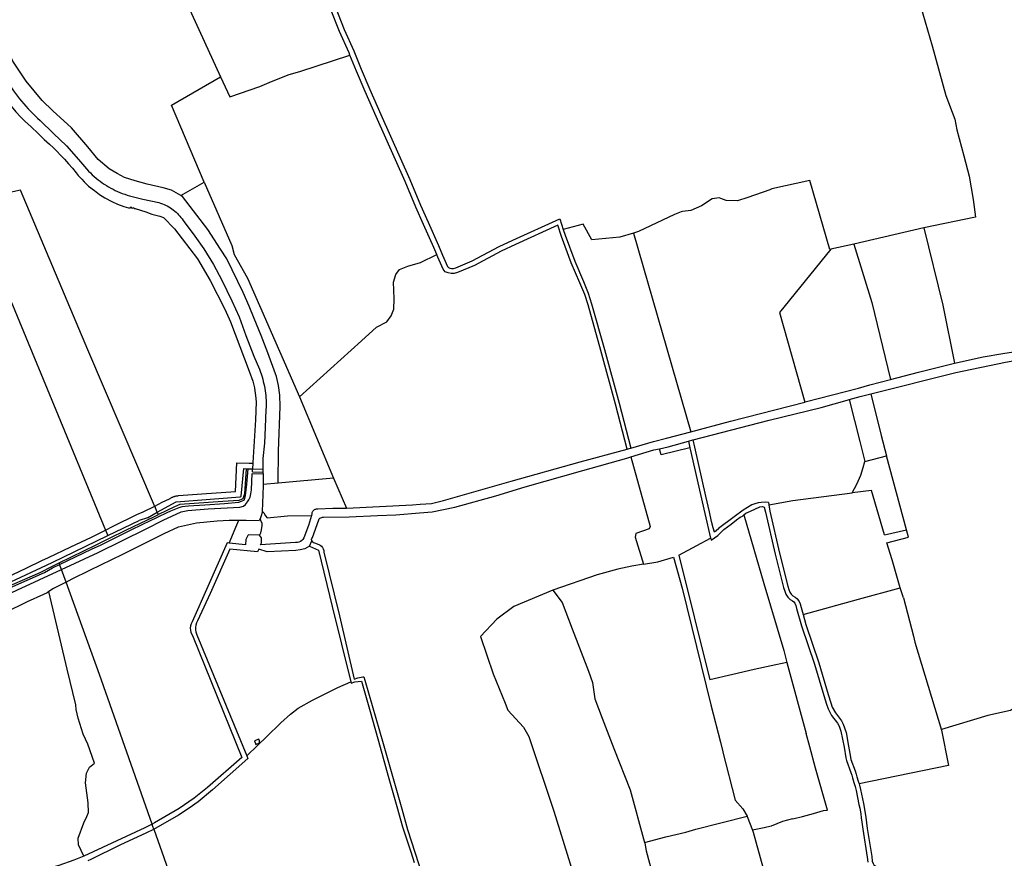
# Model space of a CAD drawing. Header units: inches. Extents: x 210911 to 224988, y 571697 to 586201.
# Tile 213 of 256: x 215300 to 216387, y 582224 to 583149. Entities that reach past the tile are written whole.
import ezdxf

# ---------------------------------------------------------------- set-up
doc = ezdxf.new("R2010")
doc.units = ezdxf.units.IN
doc.header["$MEASUREMENT"] = 0

msp = doc.modelspace()

# ---------------------------------------------------------------- linework, layer by layer
for points in [[(215477.968, 582954.821), (215467.85, 582960.688), (215458.453, 582963.298), (215440.731, 582967.295), (215427.488, 582971.025), (215415.674, 582974.951), (215407.593, 582979.044), (215398.969, 582984.173), (215386.636, 582994.592), (215375.245, 583008.752), (215357.177, 583029.561), (215336.763, 583048.333), (215324.819, 583059.65), (215307.244, 583081.228), (215292.676, 583103.338), (215267.906, 583158.26), (215211.208, 583285.59), (215199.341, 583311.177), (215088.415, 583552.524), (214995.444, 583756.355), (214990.61, 583766.953)], [(216207.526, 583463.746), (216209.455, 583457.752), (216224.477, 583411.067), (216241.018, 583354.848), (216247.83, 583326.505), (216268.763, 583252.733), (216307.168, 583120.185), (216322.252, 583065.285), (216332.27, 583039.117), (216334.631, 583027.239), (216342.247, 582998.787), (216348.032, 582976.273), (216352.684, 582950.485), (216355.112, 582931.067), (216298.253, 582919.414)], [(215364.857, 583433.634), (215371.344, 583421.592), (215385.38, 583387.18), (215402.284, 583349.574), (215424.037, 583298.332), (215435.505, 583274.186), (215521.917, 583086.05)], [(215664.678, 583109.867), (215663.675, 583112.343), (215653.227, 583135.926), (215643.285, 583160.995), (215637.787, 583172.562), (215616.175, 583218), (215612.872, 583227.264), (215604.465, 583248.782), (215601.989, 583254.189), (215604.683, 583255.286)], [(215648.39, 583163.312), (215658.395, 583138.084), (215668.837, 583114.517), (215676.981, 583094.427), (215686.511, 583072.045), (215698.696, 583044.261), (215730.59, 582972.466), (215742.526, 582944.334), (215750.933, 582925.349), (215762.54, 582899.922), (215766.855, 582889.217), (215772.505, 582876.546), (215773.439, 582875.377), (215774.731, 582874.824), (215776.878, 582874.445), (215778.973, 582874.445), (215781.39, 582875.099), (215799.564, 582882.682), (215829.275, 582898.617), (215844.511, 582905.55), (215896.218, 582929.234), (215900.12, 582917.236)], [(215521.917, 583086.05), (215532.219, 583063.62), (215565.104, 583075.329), (215577.904, 583080.547), (215597.491, 583088.533), (215609.2, 583091.771), (215664.678, 583109.867)], [(215760.541, 582889.901), (215757.394, 582897.71), (215745.814, 582923.08), (215737.346, 582942.2), (215725.448, 582970.247), (215693.585, 583041.973), (215681.363, 583069.842), (215671.797, 583092.307), (215664.678, 583109.867)], [(215503.927, 582969.471), (215467.595, 583054.705), (215521.917, 583086.05)], [(215273.872, 583078.191), (215277.908, 583072.242), (215282.482, 583065.81), (215286.633, 583059.255), (215290.867, 583053.39), (215295.928, 583047.429), (215300.941, 583041.805), (215306.327, 583036.644), (215312.304, 583031.209), (215320.921, 583023.156), (215327.297, 583016.682), (215333.004, 583011.5), (215337.336, 583007.6), (215341.209, 583003.756), (215345.289, 582999.29), (215349.725, 582994.943), (215353.838, 582990.047), (215358.441, 582985.007), (215362.477, 582979.945), (215364.71, 582976.976), (215366.848, 582974.66), (215368.585, 582973.109)], [(215289.144, 583076.634), (215291.179, 583073.581), (215293.271, 583070.567), (215295.419, 583067.593), (215297.623, 583064.66), (215299.882, 583061.769), (215302.194, 583058.921), (215304.56, 583056.117), (215306.979, 583053.358), (215309.449, 583050.645), (215311.97, 583047.979), (215314.54, 583045.362), (215317.159, 583042.793), (215319.827, 583040.273), (215322.541, 583037.805)], [(215322.541, 583037.805), (215337.478, 583023.422), (215351.87, 583009.625), (215364.901, 582994.704), (215376.231, 582981.773)], [(215376.231, 582981.773), (215378.2, 582979.772), (215380.224, 582977.828), (215382.302, 582975.941), (215384.431, 582974.112), (215386.611, 582972.344), (215388.84, 582970.638), (215391.116, 582968.994), (215393.436, 582967.415), (215395.8, 582965.902), (215398.205, 582964.455), (215400.65, 582963.076), (215403.133, 582961.766), (215405.651, 582960.526), (215408.203, 582959.358), (215410.786, 582958.26), (215413.4, 582957.236), (215416.041, 582956.285), (215418.707, 582955.409), (215421.397, 582954.607)], [(215368.585, 582973.109), (215371.268, 582969.924), (215376.038, 582965.375), (215382.645, 582960.331), (215388.367, 582956.129), (215394.206, 582952.483), (215401.705, 582948.259), (215408.048, 582945.449), (215415.225, 582942.748), (215420.077, 582941.257), (215421.559, 582941.235), (215422.027, 582941.363), (215422.65, 582941.843), (215422.941, 582942.208), (215423.117, 582942.289), (215423.308, 582941.872), (215423.662, 582941.421), (215424.235, 582941.078), (215425.106, 582941.305), (215425.648, 582941.635), (215425.67, 582941.371), (215426.337, 582940.695), (215427.566, 582940.403), (215439.322, 582936.805), (215445.905, 582934.503), (215454.906, 582932.025), (215458.718, 582930.748), (215470.91, 582918.075), (215496.235, 582885.047)], [(215477.968, 582954.821), (215503.927, 582969.471)], [(215503.927, 582969.471), (215534.267, 582899.764), (215536.991, 582889.999), (215551.525, 582863.658), (215564.923, 582833.683), (215608.892, 582732.89)], [(216195.34, 582895.612), (216194.403, 582895.406), (216172.421, 582971.524), (216130.337, 582962.258), (216127.959, 582961.141), (216103.834, 582952.545), (216092.465, 582949.037), (216079.953, 582949.438), (216073.946, 582951.565), (216072.102, 582952.218), (216064.439, 582951.252), (216052.766, 582943.665), (216040.826, 582938.268), (216031.894, 582937.359), (216030.233, 582936.751), (216022.963, 582934.09), (215983.315, 582915.277), (215977.467, 582913.431)], [(215449.038, 582612.465), (215375.285, 582784.636), (215301.024, 582960.67), (215247.3, 582949.11), (215244.586, 582948.206)], [(215421.397, 582954.607), (215436.071, 582950.997), (215453.838, 582947.178)], [(215585.287, 582637.495), (215585.323, 582638.317), (215585.89, 582672.692), (215587.77, 582722.196), (215587.422, 582734.55), (215585.682, 582745.165), (215583.458, 582755.078), (215582.414, 582758.21), (215573.887, 582781.354), (215566.669, 582800.488), (215559.118, 582819.143), (215553.368, 582832.986), (215546.785, 582847.875), (215528.688, 582884.939), (215521.956, 582895.771), (215507.861, 582917.522), (215479.856, 582953.727), (215477.968, 582954.821)], [(215244.586, 582948.206), (215394.827, 582585.706)], [(215453.838, 582947.178), (215455.728, 582946.562), (215457.592, 582945.871), (215459.426, 582945.105), (215461.228, 582944.267), (215462.995, 582943.357), (215464.725, 582942.376), (215466.413, 582941.327), (215468.058, 582940.211), (215469.657, 582939.03), (215471.207, 582937.786), (215472.705, 582936.48), (215474.15, 582935.115), (215475.54, 582933.693), (215476.871, 582932.217), (215478.141, 582930.688), (215479.349, 582929.11), (215480.493, 582927.484), (215481.571, 582925.814)], [(215481.571, 582925.814), (215493.491, 582909.953), (215503.234, 582896.211), (215514.049, 582878.8), (215523.204, 582861.487), (215534.2, 582838.563), (215542.291, 582820.95), (215549.789, 582800.332), (215558.598, 582777.669), (215564.843, 582763.274), (215567.581, 582754.735)], [(215970.565, 582675.001), (215957.858, 582724.808), (215941.635, 582783.914), (215927.423, 582834.228), (215923.814, 582845.792), (215918.583, 582858.449), (215908.856, 582880.792), (215898.159, 582909.69), (215894.119, 582922.112), (215847.339, 582900.685), (215831.746, 582893.589), (215801.974, 582877.62), (215783.207, 582869.788), (215779.718, 582868.845), (215776.39, 582868.845), (215773.114, 582869.424), (215769.941, 582870.784), (215767.684, 582873.607), (215761.693, 582887.044), (215760.541, 582889.901)], [(215977.467, 582913.431), (215962.698, 582908.768), (215931.784, 582906.151), (215921.97, 582923.325), (215900.12, 582917.236)], [(216298.253, 582919.414), (216220.997, 582901.249)], [(216298.253, 582919.414), (216318.968, 582833.855), (216331.828, 582770.007)], [(215900.12, 582917.236), (215902.129, 582911.06), (215912.749, 582882.371), (215922.485, 582860.004), (215927.77, 582847.216), (215931.443, 582835.448), (215945.669, 582785.086), (215961.924, 582725.862), (215974.613, 582676.126)], [(215977.467, 582913.431), (216040.861, 582694.195)], [(216220.997, 582901.249), (216195.34, 582895.612)], [(216220.997, 582901.249), (216240.64, 582836.733), (216261.451, 582751.909)], [(215608.892, 582732.89), (215677.452, 582794.622), (215693.874, 582809.716), (215705.228, 582815.393), (215710.224, 582821.978), (215712.949, 582829.472), (215713.403, 582841.053), (215712.949, 582850.59), (215712.722, 582859.219), (215715.447, 582867.621), (215719.307, 582873.298), (215728.39, 582876.932), (215742.513, 582881.011), (215760.541, 582889.901)], [(216195.34, 582895.612), (216138.939, 582825.757), (216166.749, 582726.978)], [(215496.235, 582885.047), (215510.424, 582861.293), (215526.185, 582830.235), (215528.207, 582826.342), (215532.758, 582815.459), (215553.596, 582760.917), (215557.45, 582749.941), (215558.469, 582745.799), (215559.392, 582742.727), (215559.728, 582739.212), (215560.426, 582734.347), (215560.969, 582727.208), (215560.269, 582707.344), (215557.594, 582660.248)], [(216331.828, 582770.007), (216363.513, 582776.955), (216385.183, 582780.425), (216392.135, 582781.538), (216420.931, 582785.646), (216441.802, 582787.641), (216488.317, 582790.51), (216513.307, 582792.899), (216516.748, 582793.508), (216521.29, 582794.088), (216525.301, 582794.382), (216529.547, 582794.473), (216533.384, 582794.363), (216537.301, 582794.059), (216563.5, 582789.18), (216588.311, 582785.24), (216592.776, 582785.126)], [(216239.792, 582735.951), (216241.231, 582736.291), (216333.515, 582759.658), (216388.309, 582771.045), (216409.151, 582774.731), (216440.069, 582777.495), (216489.51, 582780.42), (216514.569, 582783.123), (216535.204, 582783.056), (216558.698, 582778.615), (216577.355, 582776.133), (216594.532, 582775.083), (216605.482, 582774.557)], [(216261.451, 582751.909), (216292.27, 582760.04), (216331.828, 582770.007)], [(215567.581, 582754.735), (215568.347, 582752.244), (215569.044, 582749.732), (215569.673, 582747.203), (215570.233, 582744.658), (215570.724, 582742.098), (215571.144, 582739.526), (215571.495, 582736.943), (215571.775, 582734.352), (215571.985, 582731.754), (215572.124, 582729.151), (215572.192, 582726.546), (215572.19, 582723.94), (215572.116, 582721.334), (215571.972, 582718.732)], [(216166.749, 582726.978), (216167.229, 582727.102), (216226.06, 582742.456), (216238.495, 582745.854), (216261.271, 582751.862), (216261.451, 582751.909)], [(216215.834, 582729.815), (216227.83, 582733.123), (216239.792, 582735.951)], [(216239.792, 582735.951), (216250.996, 582690.175), (216257.088, 582667.6)], [(215608.892, 582732.89), (215646.548, 582643.013)], [(216040.861, 582694.195), (216084.578, 582705.79), (216166.749, 582726.978)], [(216043.572, 582685.263), (216127.511, 582706.839), (216184.668, 582720.896), (216213.462, 582729.161), (216215.834, 582729.815)], [(216215.834, 582729.815), (216227.52, 582683.44), (216232.865, 582661.41)], [(215571.972, 582718.732), (215571.066, 582698.946), (215570.161, 582681.802), (215568.462, 582664.756), (215568.582, 582653.024)], [(215974.613, 582676.126), (215999.826, 582683.335), (216014.242, 582687.135), (216040.861, 582694.195)], [(216006.407, 582675.498), (216015.957, 582677.59), (216038.209, 582683.777)], [(216038.209, 582683.777), (216043.289, 582685.19), (216043.572, 582685.263)], [(216038.209, 582683.777), (216039.855, 582676.573)], [(216066.956, 582583.369), (216065.63, 582588.351), (216063.843, 582595.068), (216061.67, 582605.778), (216057.648, 582623.087), (216045.358, 582677.373), (216043.572, 582685.263)], [(215660.927, 582609.818), (215733.847, 582613.683), (215741.994, 582614.451), (215754.642, 582615.154), (215754.637, 582615.164), (215767.904, 582618.272), (215842.67, 582639.512), (215918.798, 582660.937), (215970.565, 582675.001)], [(215970.565, 582675.001), (215972.876, 582675.629), (215974.613, 582676.126)], [(215974.837, 582666.632), (215991.712, 582671.837), (216000, 582674.095), (216006.407, 582675.498)], [(216039.855, 582676.573), (216008.154, 582668.574), (216006.407, 582675.498)], [(216039.855, 582676.573), (216040.173, 582675.182), (216056.424, 582604.047), (216062.817, 582576.963)], [(215475.412, 582623.739), (215501.235, 582625.683), (215538.245, 582628.419), (215539.899, 582659.925)], [(215539.899, 582659.925), (215553.548, 582659.619)], [(215553.548, 582659.619), (215557.519, 582659.557)], [(215557.555, 582659.556), (215557.202, 582653.353)], [(215557.519, 582659.557), (215557.555, 582659.556)], [(215557.594, 582660.248), (215557.555, 582659.556)], [(215622.588, 582573.916), (215622.377, 582575.172), (215622.627, 582576.42), (215623.301, 582577.494), (215630.273, 582597.096), (215630.834, 582598.055), (215631.571, 582598.825), (215632.456, 582599.407), (215633.462, 582599.781), (215634.535, 582599.919), (215635.612, 582599.81), (215663.662, 582600.291), (215695.124, 582601.723), (215715.468, 582602.503), (215741.255, 582604.924), (215755.373, 582605.903), (215780.387, 582610.954), (215825.563, 582623.325), (215858.074, 582633.265), (215921.649, 582651.391), (215970.364, 582665.252), (215974.837, 582666.632)], [(215974.837, 582666.632), (215995.888, 582589.796), (215994.862, 582587.232), (215980.246, 582581.847), (215979.477, 582578), (215988.762, 582548.176)], [(216218.981, 582626.715), (216224.294, 582636.231), (216228.566, 582646.139), (216231.02, 582654.773), (216232.865, 582661.41)], [(216232.865, 582661.41), (216257.088, 582667.6)], [(216279.085, 582586.13), (216257.088, 582667.6)], [(215344.208, 582547.754), (215379.503, 582564.471), (215389.893, 582569.594), (215421.609, 582585.23), (215436.642, 582592.641), (215443.082, 582595.625), (215462.778, 582604.948), (215467.117, 582606.91), (215472.31, 582609.195), (215476.179, 582610.622), (215479.39, 582611.613), (215482.674, 582612.182), (215486.383, 582612.569), (215504.643, 582613.745), (215526.195, 582615.106), (215542.146, 582616.437), (215544.984, 582617.606), (215548.13, 582619.155), (215549.399, 582623.994), (215550.984, 582636.386), (215552.228, 582653.422)], [(215346.184, 582542.296), (215386.891, 582561.075), (215439.793, 582587.01), (215458.584, 582596.678), (215478.229, 582605.959), (215485.886, 582607.206), (215508.196, 582609.149), (215543.133, 582611.05), (215547.252, 582612.112), (215549.355, 582613.966), (215551.602, 582616.804), (215553.019, 582618.931), (215553.198, 582619.199), (215554.659, 582621.964), (215555.435, 582625.707), (215555.878, 582630.036), (215556.897, 582647.972)], [(215452.032, 582605.476), (215472.703, 582616.965), (215543.304, 582622.258), (215544.501, 582623.214), (215547.628, 582653.544)], [(215550.193, 582653.476), (215548.192, 582625.851), (215546.421, 582620.268), (215542.153, 582618.272)], [(215547.628, 582653.544), (215550.193, 582653.476)], [(215550.193, 582653.476), (215552.228, 582653.422)], [(215552.228, 582653.422), (215557.202, 582653.353)], [(215556.897, 582647.972), (215568.911, 582647.821)], [(215557.003, 582649.843), (215557.202, 582653.353)], [(215557.003, 582649.843), (215568.578, 582649.659)], [(215557.202, 582653.353), (215568.582, 582653.024)], [(215568.578, 582649.659), (215568.577, 582649.173), (215568.911, 582647.821)], [(215568.582, 582653.024), (215568.578, 582649.659)], [(215568.911, 582647.821), (215568.955, 582647.645), (215568.713, 582636.003)], [(215585.287, 582637.495), (215568.713, 582636.003)], [(215646.548, 582643.013), (215585.287, 582637.495)], [(215646.548, 582643.013), (215660.927, 582609.818)], [(215568.713, 582636.003), (215568.686, 582634.72), (215568.029, 582615.421), (215567.806, 582606.663)], [(216153.401, 582618.348), (216218.981, 582626.715)], [(216240.22, 582629.316), (216218.981, 582626.715)], [(216254.52, 582580.364), (216240.22, 582629.316)], [(215449.134, 582612.242), (215457.464, 582616.481), (215465.539, 582620.154)], [(215542.153, 582618.272), (215524.454, 582617.352), (215476.918, 582613.845), (215471.074, 582611.507), (215453.21, 582602.727)], [(215465.539, 582620.154), (215466.08, 582620.543), (215466.635, 582620.911), (215467.202, 582621.259), (215467.783, 582621.586), (215468.374, 582621.891), (215468.977, 582622.175), (215469.589, 582622.436), (215470.211, 582622.675), (215470.841, 582622.891), (215471.479, 582623.083), (215472.123, 582623.252), (215472.772, 582623.398), (215473.427, 582623.519), (215474.086, 582623.617), (215474.748, 582623.69), (215475.412, 582623.739)], [(216126.516, 582616.031), (216123.199, 582616.346), (216118.41, 582616.233), (216115.183, 582615.671), (216111.619, 582614.661), (216108.407, 582613.428), (216098.567, 582607.642), (216088.713, 582600.489), (216071.632, 582587.357), (216071.32, 582587.117), (216066.956, 582583.369)], [(216126.516, 582616.031), (216126.957, 582613.496)], [(216126.957, 582613.496), (216153.401, 582618.348)], [(215429.25, 582602.727), (215436.404, 582605.764)], [(215436.404, 582605.764), (215449.134, 582612.242)], [(215441.052, 582599.374), (215452.032, 582605.476)], [(215449.134, 582612.242), (215449.038, 582612.465)], [(215452.032, 582605.476), (215449.134, 582612.242)], [(215453.21, 582602.727), (215452.032, 582605.476)], [(215567.806, 582606.663), (215567.762, 582604.95), (215566.659, 582601.385), (215565.453, 582598.159)], [(215567.806, 582606.663), (215569.698, 582604.791), (215571.597, 582601.288), (215573.196, 582599.162), (215595.786, 582601.594), (215622.259, 582601.723)], [(215622.259, 582601.723), (215622.812, 582603.424), (215622.86, 582604.269), (215623.032, 582605.082), (215623.33, 582605.878), (215623.741, 582606.612), (215624.262, 582607.281), (215624.871, 582607.856), (215625.486, 582608.29), (215626.154, 582608.637), (215626.864, 582608.892), (215627.606, 582609.049), (215628.357, 582609.105), (215629.104, 582609.059), (215645.722, 582609.829), (215660.115, 582609.775), (215660.927, 582609.818)], [(216099.458, 582602.52), (216101.677, 582604.359), (216106.735, 582606.769), (216117.047, 582611.201), (216120.087, 582611.852), (216121.87, 582610.852), (216123.264, 582605.6), (216133.986, 582559.225), (216143.354, 582522.511), (216144.527, 582518.419), (216145.872, 582514.893), (216147.844, 582511.582), (216150.681, 582509.113), (216153.231, 582507.602), (216154.574, 582506.565), (216155.813, 582505.069), (216156.921, 582502.651), (216157.706, 582499.219), (216163.235, 582479.934), (216177.264, 582437.707), (216187.609, 582402.996), (216190.661, 582393.463), (216192.488, 582388.423), (216196.361, 582381.153), (216202.999, 582372.556), (216204.509, 582369.516), (216206.518, 582363.714), (216210.148, 582346.22), (216212.126, 582334.479), (216212.584, 582331.345), (216217.706, 582318.271), (216218.593, 582315.248), (216219.294, 582312.164), (216220.83, 582307.167), (216222.239, 582302.769), (216223.329, 582298.238), (216226.517, 582282.931), (216227.296, 582278.801), (216228.5, 582272.418), (216229.096, 582268.255), (216229.749, 582263.359), (216230.753, 582255.823), (216235.644, 582224.752), (216236.334, 582219.16)], [(216126.957, 582613.496), (216128.136, 582606.726), (216138.86, 582560.344), (216148.176, 582523.833), (216149.274, 582520.006), (216150.389, 582517.079), (216151.73, 582514.828), (216153.621, 582513.183), (216156.047, 582511.746), (216158.07, 582510.184), (216160.086, 582507.749), (216161.679, 582504.273), (216162.551, 582500.461), (216164.865, 582492.39)], [(215351.236, 582528.337), (215358.201, 582531.812), (215377.602, 582541.594), (215413.801, 582559.017), (215434.617, 582569.335), (215459.673, 582582.029), (215475.36, 582589.353), (215495.421, 582593.614), (215518.054, 582595.997), (215531.199, 582596.767), (215542.086, 582596.788)], [(215394.827, 582585.706), (215403.325, 582589.864), (215429.25, 582602.727)], [(215397.378, 582579.552), (215432.118, 582596.254)], [(215398.681, 582576.409), (215417.865, 582585.89), (215448.085, 582600.208), (215453.21, 582602.727)], [(215441.052, 582599.374), (215432.118, 582596.254)], [(215539.869, 582591.591), (215542.086, 582596.788)], [(215542.086, 582596.788), (215550.226, 582596.803)], [(215550.226, 582596.803), (215564.494, 582596.342)], [(215565.453, 582598.159), (215565.318, 582597.799), (215564.494, 582596.342)], [(215622.259, 582601.723), (215618.737, 582590.887), (215613.614, 582577.03), (215612.667, 582575.501), (215611.454, 582574.205), (215609.987, 582573.156), (215608.368, 582572.428), (215606.605, 582572.025), (215604.428, 582571.954), (215566.077, 582569.384), (215567.03, 582571.521), (215567.166, 582577.017), (215564.948, 582579.942)], [(215564.948, 582579.942), (215565.191, 582580.441), (215566.209, 582582.528), (215567.182, 582585.962), (215567.783, 582590.677), (215567.649, 582592.915), (215566.167, 582596.453), (215565.453, 582598.159)], [(216062.817, 582576.963), (216062.969, 582576.317), (216063.42, 582574.408), (216070.915, 582579.724), (216072.978, 582581.871), (216077.196, 582586.26), (216085.504, 582592.266), (216091.295, 582597.008), (216095.366, 582600.044), (216097.794, 582601.142), (216099.458, 582602.52)], [(216099.458, 582602.52), (216121.469, 582526.646), (216143.497, 582453.007), (216147.055, 582439.768)], [(215331.827, 582555.503), (215356.465, 582567.224), (215379.226, 582578.073), (215394.827, 582585.706)], [(215394.827, 582585.706), (215394.882, 582585.574)], [(215394.882, 582585.574), (215397.378, 582579.552)], [(215531.257, 582571.413), (215539.869, 582591.591)], [(216254.52, 582580.364), (216279.085, 582586.13)], [(216271.903, 582521.879), (216263.124, 582552.729), (216257.277, 582571.591), (216281.355, 582577.724), (216279.085, 582586.13)], [(215256.613, 582512.784), (215266.274, 582517.62), (215335.849, 582549.971), (215397.378, 582579.552)], [(215343.615, 582549.391), (215384.356, 582569.33), (215398.681, 582576.409)], [(215531.257, 582571.413), (215529.213, 582571.648), (215507.757, 582523.578), (215490.435, 582484.547), (215489.395, 582482.404), (215488.706, 582479.997), (215488.453, 582477.587), (215488.614, 582475.176), (215489.2, 582472.781), (215490.696, 582469.27), (215545.298, 582334.612), (215507.461, 582301.743), (215492.615, 582289.703), (215476.223, 582278.494), (215448.805, 582262.48), (215446.288, 582261.216)], [(215564.948, 582579.942), (215564.866, 582580.05), (215552.786, 582580.302), (215551.945, 582579.853), (215549.748, 582575.228), (215549.248, 582569.34), (215531.257, 582571.413)], [(215620.182, 582567.992), (215622.588, 582573.916)], [(215622.588, 582573.916), (215623.23, 582572.82), (215624.228, 582572.019), (215625.432, 582571.63), (215630.217, 582569.896), (215631.84, 582569.054), (215633.266, 582567.892), (215634.419, 582566.47), (215635.256, 582564.851), (215635.749, 582563.083), (215635.872, 582561.247), (215652.958, 582490.955), (215669.33, 582421.25), (215673.22, 582422.756), (215678.758, 582423.698), (215680.134, 582423.832), (215681.209, 582420.078), (215701.197, 582350.287), (215721.755, 582277.997), (215728.224, 582255.179), (215744.8, 582204.059)], [(216027.673, 582558.14), (216047.386, 582568.747), (216062.817, 582576.963)], [(215620.182, 582567.992), (215615.006, 582565.179), (215609.852, 582563.923), (215604.793, 582563.154), (215573.459, 582561.549), (215563.96, 582564.638), (215562.652, 582561.707), (215532.212, 582564.764), (215510.27, 582515.677), (215496.383, 582485.547), (215495.308, 582483.269), (215494.593, 582480.884), (215494.239, 582478.401), (215494.267, 582475.818), (215494.682, 582473.312), (215495.743, 582470.241), (215550.774, 582336.612)], [(215620.182, 582567.992), (215630.018, 582563.67), (215644.94, 582501.244), (215665.638, 582418.124)], [(215114.469, 582441.4), (215121.743, 582444.858), (215158.009, 582463.676), (215173.595, 582470.495), (215184.115, 582474.781), (215192.492, 582478.677), (215205.393, 582484.424), (215254.682, 582508.386), (215257.77, 582509.871), (215274.943, 582518.127), (215322.556, 582539.043), (215335.608, 582545.472), (215343.615, 582549.391)], [(215261.675, 582522.861), (215284.853, 582533.003), (215307.255, 582543.525), (215324.43, 582552.066)], [(215324.43, 582552.066), (215331.827, 582555.503)], [(215343.615, 582549.391), (215344.208, 582547.754)], [(215988.762, 582548.176), (216004.35, 582550.82), (216021.721, 582555.971), (216031.187, 582521.635), (216062.956, 582392.918), (216073.553, 582351.705), (216076.254, 582341.05), (216076.332, 582340.74), (216089.744, 582287.826), (216098.462, 582278.149), (216102.93, 582269.892)], [(216027.673, 582558.14), (216061.742, 582420.485)], [(214787.233, 582305.823), (214865.444, 582334.482), (214880.718, 582339.696), (214916.375, 582352.636), (214956.215, 582366.944), (214972.661, 582372.217), (214997.053, 582382.634), (215029.943, 582395.933), (215054.066, 582406.398), (215065.176, 582412.546), (215075.002, 582418.204), (215144.325, 582453.609), (215167.415, 582465.199), (215204.73, 582481.573), (215255.228, 582506.189), (215273.122, 582514.832), (215327.533, 582538.84), (215336.227, 582543.985), (215344.208, 582547.754)], [(214930.681, 582349.141), (214932.066, 582350.431), (214933.854, 582350.753), (214938.246, 582353.194), (214944.112, 582356.806), (214952.624, 582359.672), (215005.642, 582379.306), (215032.781, 582389.783), (215059.829, 582403.143), (215085.873, 582416.551), (215142.841, 582447.067), (215178.54, 582465.092), (215215.287, 582481.583), (215260.869, 582502.735), (215271.942, 582508.169), (215346.184, 582542.296)], [(215346.184, 582542.296), (215344.208, 582547.754)], [(215351.236, 582528.337), (215346.184, 582542.296)], [(215988.762, 582548.176), (215975.631, 582545.948), (215960.354, 582542.637), (215937.533, 582536.483), (215888.557, 582519.303)], [(215351.236, 582528.337), (215337.255, 582521.361), (215332.135, 582517.888)], [(215446.288, 582261.216), (215388.106, 582426.479), (215351.236, 582528.337)], [(215332.135, 582517.888), (215330.305, 582516.647), (215326.435, 582514.538), (215308.482, 582506.516), (215283.64, 582494.393), (215277.064, 582492.02), (215266.222, 582487.665), (215264.392, 582487.103), (215229.857, 582471.77), (215196.156, 582455.965), (215175.242, 582444.839)], [(215370.823, 582225.827), (215364.923, 582238.436), (215364.496, 582245.913), (215370.933, 582262.762), (215374.351, 582269.812), (215375.953, 582274.191), (215375.747, 582284.863), (215372.863, 582306.868), (215373.824, 582317.549), (215377.272, 582324.051), (215382.72, 582328.324), (215375.456, 582349.473), (215370.039, 582360.399), (215364.484, 582378.237), (215362.29, 582387.753), (215361.921, 582392.843), (215352.461, 582432.232), (215332.135, 582517.888)], [(215888.557, 582519.303), (215845.735, 582501.354), (215826.743, 582487.424), (215808.845, 582468.413), (215822.666, 582426.976), (215836, 582394.667), (215838.821, 582386.974), (215856.153, 582368.183), (215862.016, 582357.76), (215889.564, 582275.43), (215907.908, 582217.337), (215938.262, 582107.557), (215988.004, 581917.384)], [(215888.557, 582519.303), (215899.07, 582505.969), (215909.872, 582476.86), (215928.013, 582429.907), (215932.236, 582417.698), (215935.056, 582399.387), (215943.005, 582378.21), (215955.925, 582344.709), (215973.788, 582299.092), (215989.857, 582240.897)], [(216164.865, 582492.39), (216225.892, 582509.65), (216271.903, 582521.879)], [(216275.813, 582510.949), (216271.903, 582521.879)], [(216275.813, 582510.949), (216286.621, 582468.661)], [(216164.865, 582492.39), (216168.017, 582481.396), (216182.037, 582439.198), (216192.401, 582404.424), (216195.405, 582395.047), (216197.064, 582390.469), (216200.575, 582383.877), (216207.258, 582375.221), (216209.126, 582371.462), (216212.344, 582362.169), (216215.066, 582347.118), (216217.073, 582335.204), (216217.45, 582332.635), (216222.442, 582319.893), (216223.435, 582316.507), (216224.126, 582313.462), (216225.612, 582308.633), (216226.58, 582305.611)], [(216286.621, 582468.661), (216288.354, 582461.88), (216317.773, 582364.996)], [(216147.055, 582439.768), (216129.513, 582436.057), (216110.893, 582431.98), (216087.112, 582426.459), (216061.742, 582420.485)], [(216147.055, 582439.768), (216168.131, 582361.349)], [(215550.774, 582336.612), (215562.939, 582348.378), (215572.498, 582357.583), (215588.208, 582372.927), (215599.051, 582382.72), (215607.548, 582389.093), (215623.48, 582397.944), (215651.169, 582412.182), (215665.638, 582418.124)], [(215665.638, 582418.124), (215665.996, 582416.688), (215669.926, 582418.22), (215677.461, 582418.911), (215687.09, 582385.343), (215698.066, 582346.101), (215706.9, 582314.089), (215716.471, 582280.587), (215722.802, 582258.232), (215732.315, 582229.737), (215735.505, 582218.88)], [(216465.295, 582409.312), (216458.903, 582409.568), (216443.901, 582406.597), (216434.988, 582403.923), (216431.57, 582400.867), (216425.482, 582391.149), (216420.728, 582387.881), (216415.115, 582389.019), (216410.178, 582393.298), (216407.216, 582394.614), (216402.658, 582392.655), (216393.868, 582386.757), (216368.632, 582381.197), (216317.644, 582365.662), (216317.773, 582364.996)], [(216317.773, 582364.996), (216325.326, 582325.874), (216226.58, 582305.611)], [(215564.978, 582350.817), (215564.779, 582353.103), (215564.06, 582355.072), (215559.168, 582353.173), (215560.664, 582349.205), (215564.978, 582350.817)], [(216152.988, 582267.26), (216154.85, 582267.607), (216164.305, 582269.781), (216176.252, 582272.881), (216187.205, 582276.157), (216191.821, 582276.607), (216190.299, 582281.882), (216183.722, 582304.825), (216178.711, 582323.096), (216172.237, 582346.71), (216168.131, 582361.349)], [(215550.774, 582336.612), (215552.046, 582333.523), (215513.022, 582299.249), (215497.126, 582285.975), (215487.244, 582278.826), (215475.247, 582271.263), (215450.379, 582256.785), (215448.217, 582255.739)], [(216226.58, 582305.611), (216227.059, 582304.115), (216228.197, 582299.384), (216231.435, 582283.835), (216234.04, 582269.003), (216235.725, 582256.361), (216240.599, 582225.416), (216241.227, 582220.333), (216242.194, 582217.654), (216242.813, 582216.253), (216245.075, 582214.748), (216262.454, 582209.861), (216266.006, 582208.338), (216268.827, 582206.589), (216271.025, 582204.339), (216273.093, 582200.54), (216274.752, 582194.64), (216277.199, 582183.633), (216280.24, 582170.25), (216282.751, 582159.285)], [(215989.857, 582240.897), (216013.299, 582247.348), (216035.418, 582252.351), (216046.294, 582255.763), (216102.93, 582269.892)], [(216102.93, 582269.892), (216102.996, 582269.77), (216109.107, 582254.648)], [(216152.988, 582267.26), (216142.243, 582264.294), (216129.548, 582259.118), (216121.931, 582256.97), (216109.107, 582254.648)], [(215446.288, 582261.216), (215438.391, 582257.252), (215370.823, 582225.827)], [(215448.217, 582255.739), (215447.228, 582258.545), (215446.288, 582261.216)], [(215375.548, 582221.221), (215379.052, 582222.625), (215411.184, 582238.343), (215440.557, 582252.036), (215448.217, 582255.739)], [(215448.217, 582255.739), (215542.357, 581988.546), (215616.524, 581781.039), (215633.587, 581732.549)], [(216109.107, 582254.648), (216109.719, 582252.405), (216120.225, 582213.909), (216136.801, 582147.22), (216142.184, 582125.565), (216172.033, 582005.492), (216192.39, 581920.228), (216192.777, 581915.706), (216190.702, 581913.695)], [(215989.857, 582240.897), (215990.002, 582240.371), (215991.473, 582231.591), (216027.67, 582098.7), (216044.58, 582033.486), (216080.361, 581895.6)], [(215370.823, 582225.827), (215359.804, 582221.405), (215343.199, 582215.6), (215328.957, 582211.453), (215318.866, 582209.895), (215309.965, 582209.02), (215300.205, 582209.441), (215286.454, 582211.271), (215270.616, 582213.691), (215258.198, 582215.793)]]:
    msp.add_lwpolyline(points)

doc.saveas('drawing.dxf')
